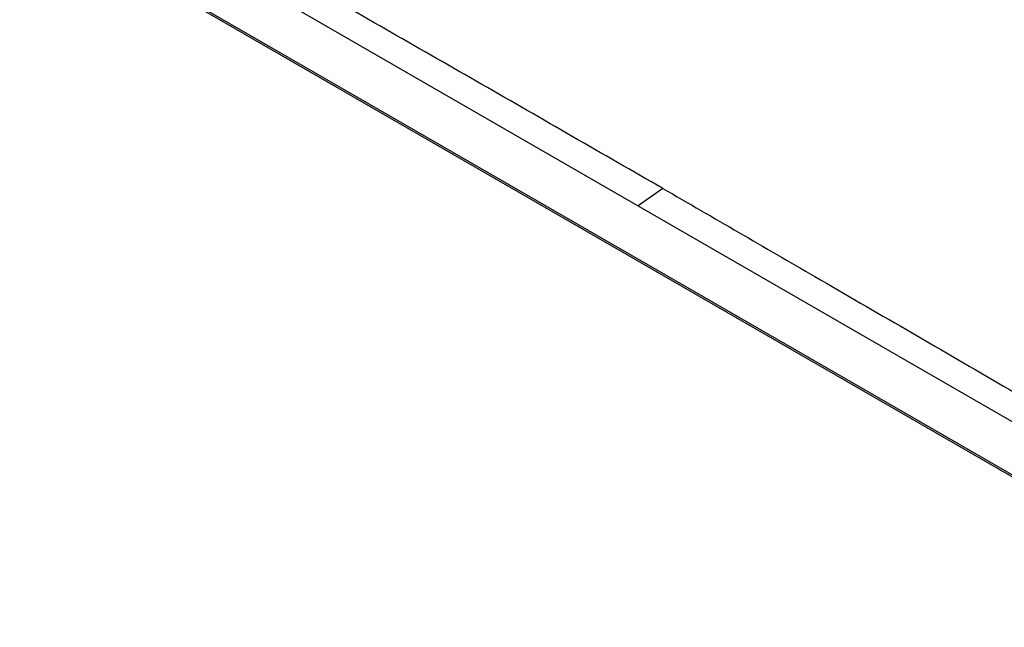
# Model space of a CAD drawing. Header units: millimetres. Extents: x -0.201 to 0.721, y -0.195 to 0.483.
# Tile 181 of 188: x 0.553 to 0.606, y 0.384 to 0.417. Entities that reach past the tile are written whole.
import ezdxf

# ---------------------------------------------------------------- set-up
doc = ezdxf.new("R2010")
doc.units = ezdxf.units.MM

msp = doc.modelspace()

# ---------------------------------------------------------------- linework, layer by layer
at = {"color": 7, "linetype": 'Continuous', "lineweight": 25}
for p, q in [((0.540623, 0.430372), (0.622401, 0.383164)), ((0.540704, 0.430422), (0.622485, 0.383213)), ((0.622093, 0.386292), (0.546551, 0.4299)), ((0.587695, 0.40786), (0.586361, 0.406919))]:
    msp.add_line(p, q, dxfattribs=at)
for points, knots in [([(0.587695, 0.40786), (0.584453, 0.409725), (0.577967, 0.413456), (0.56824, 0.419033), (0.559032, 0.424295), (0.553067, 0.427688), (0.550344, 0.429237)], [0, 0, 0, 0, 0.26044, 0.520879, 0.781319, 1, 1, 1, 1]), ([(0.587695, 0.40786), (0.590417, 0.406283), (0.596415, 0.402809), (0.60569, 0.397421), (0.615418, 0.391752), (0.62187, 0.387974), (0.625046, 0.386114)], [0, 0, 0, 0, 0.21862, 0.481765, 0.744909, 1, 1, 1, 1]), ([(0.507697, 0.40421), (0.509081, 0.40338), (0.511852, 0.401718), (0.516353, 0.399046), (0.521114, 0.396236), (0.526243, 0.39323), (0.531736, 0.390032), (0.536842, 0.387076), (0.542604, 0.383755), (0.547788, 0.380783), (0.553145, 0.377724), (0.557269, 0.375377), (0.561479, 0.372987), (0.56577, 0.370557), (0.570421, 0.36793), (0.573676, 0.366098), (0.575454, 0.365097)], [0, 0, 0, 0, 0.081231, 0.162648, 0.244665, 0.326898, 0.413474, 0.500321, 0.55388, 0.661207, 0.715378, 0.769613, 0.824234, 0.879041, 0.933909, 1, 1, 1, 1]), ([(0.575815, 0.364984), (0.572534, 0.366833), (0.566014, 0.370507), (0.556583, 0.37586), (0.547523, 0.381033), (0.538895, 0.385995), (0.530762, 0.390709), (0.523194, 0.395135), (0.516126, 0.399306), (0.511913, 0.401827), (0.509792, 0.403096)], [0, 0, 0, 0, 0.125892, 0.250127, 0.37575, 0.500717, 0.625179, 0.750296, 0.87431, 1, 1, 1, 1]), ([(0.573674, 0.321499), (0.575891, 0.323564), (0.580375, 0.32774), (0.587179, 0.333856), (0.594072, 0.33989), (0.601006, 0.345781), (0.607972, 0.351527), (0.614965, 0.357123), (0.621984, 0.36257), (0.629032, 0.367868), (0.637703, 0.374173), (0.648009, 0.381346), (0.659976, 0.389186), (0.671992, 0.396611), (0.680021, 0.401166), (0.684038, 0.403445)], [0, 0, 0, 0, 0.062201, 0.125786, 0.189397, 0.253085, 0.316799, 0.380384, 0.443994, 0.507681, 0.571395, 0.67824, 0.785206, 0.892541, 1, 1, 1, 1]), ([(0.684632, 0.39812), (0.682335, 0.396825), (0.677658, 0.394187), (0.670604, 0.389999), (0.66347, 0.385606), (0.656339, 0.38104), (0.649222, 0.376311), (0.642122, 0.371423), (0.635041, 0.366376), (0.627975, 0.361167), (0.619563, 0.354758), (0.609825, 0.347031), (0.598792, 0.337828), (0.587821, 0.328267), (0.580586, 0.321583), (0.576967, 0.31824)], [0, 0, 0, 0, 0.062973, 0.128199, 0.193452, 0.258786, 0.324147, 0.389373, 0.454626, 0.51996, 0.585321, 0.68872, 0.792227, 0.896059, 1, 1, 1, 1])]:
    msp.add_open_spline(points, degree=3, knots=knots, dxfattribs=at)

doc.saveas('drawing.dxf')
